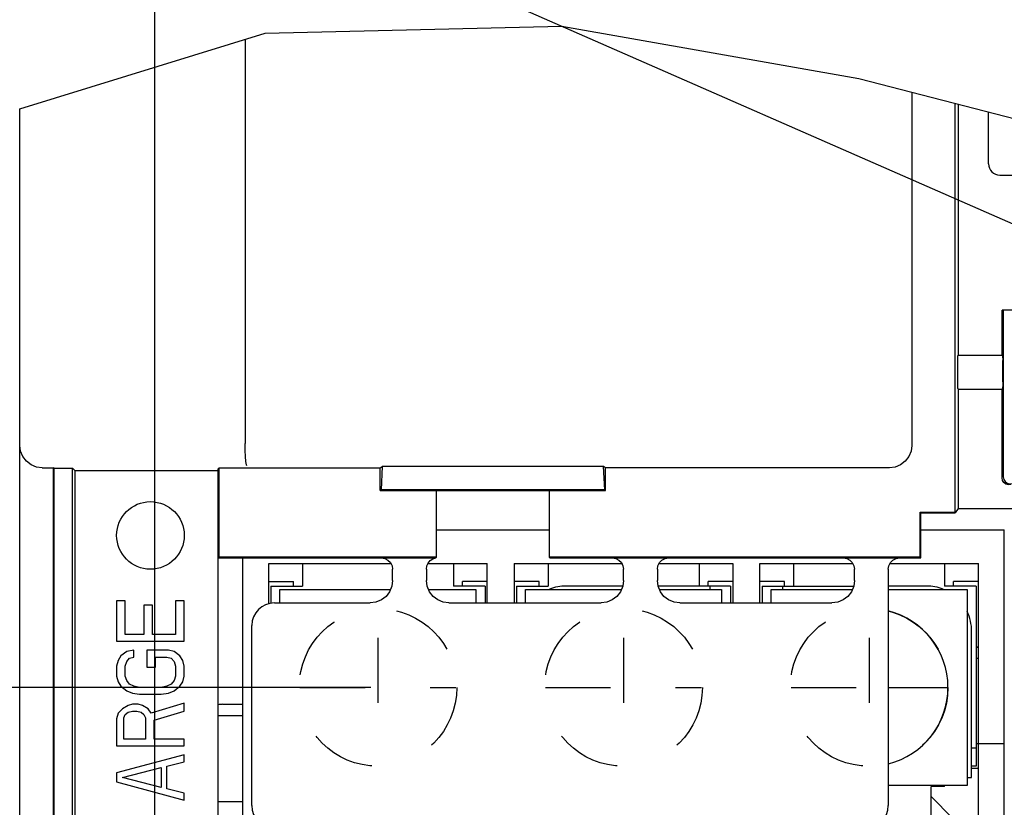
# Model space of a CAD drawing. Extents: x 36 to 410, y 13 to 287.
# Tile 8 of 16: x 192 to 227, y 89 to 117. Entities that reach past the tile are written whole.
import ezdxf

# ---------------------------------------------------------------- set-up
doc = ezdxf.new("R2010")
doc.units = 0
doc.header["$LTSCALE"] = 23.1
doc.linetypes.add('HIDDEN', pattern=[0.2, 0.1, -0.1])
doc.layers.get('0').update_dxf_attribs({"linetype": 'CONTINUOUS'})
for name, color, linetype in [('ALL_CURVE', 7, 'CONTINUOUS'), ('ALL_DIM', 7, 'CONTINUOUS'), ('ALL_NOTE', 7, 'CONTINUOUS'), ('DEFAULT_2', 8, 'HIDDEN')]:
    doc.layers.add(name, color=color, linetype=linetype)
doc.dimstyles.get("Standard").update_dxf_attribs({"dimtxt": 2.5, "dimasz": 2.5, "dimexe": 1.25, "dimexo": 0.625, "dimtad": 1, "dimcen": 2.5, "dimazin": 3, "dimtfac": 1, "dimtmove": 0, "dimatfit": 3})

# ---------------------------------------------------------------- blocks, each defined once
blk = doc.blocks.new('_OPEN')
at = {"color": 0, "linetype": 'BYBLOCK'}
for p, q in [((0, 0), (-1, 0.167)), ((-1, -0.167), (0, 0)), ((-1, 0), (0, 0))]:
    blk.add_line(p, q, dxfattribs=at)
blk = doc.blocks.new('*D18')
at = {"layer": 'ALL_DIM', "color": 2, "linetype": 'CONTINUOUS'}
for p, q in [((204.74, 93.405), (180.49, 93.405)), ((181.49, 93.405), (181.49, 84.805)), ((181.49, 76.205), (181.49, 84.805)), ((204.74, 76.205), (180.49, 76.205))]:
    blk.add_line(p, q, dxfattribs=at)
at = {"layer": 'ALL_DIM', "color": 2, "linetype": 'CONTINUOUS', "xscale": 3, "yscale": 3, "zscale": 3}
for p, rotation in [((181.49, 93.405), 90), ((181.49, 76.205), 270)]:
    blk.add_blockref('_OPEN', p, dxfattribs=dict(at, rotation=rotation))
blk = doc.blocks.new('*D22')
at = {"layer": 'ALL_DIM', "color": 2, "linetype": 'CONTINUOUS'}
for p, q in [((239.67, 102.38), (239.67, 129.848)), ((250.87, 102.38), (250.87, 129.848)), ((245.27, 128.848), (213.857, 128.848)), ((239.67, 128.848), (245.27, 128.848)), ((250.87, 128.848), (245.27, 128.848))]:
    blk.add_line(p, q, dxfattribs=at)
at = {"layer": 'ALL_DIM', "color": 2, "linetype": 'CONTINUOUS', "xscale": 3, "yscale": 3, "zscale": 3, "rotation": 180}
blk.add_blockref('_OPEN', (239.67, 128.848), dxfattribs=at)
at = {"layer": 'ALL_DIM', "color": 2, "linetype": 'CONTINUOUS', "xscale": 3, "yscale": 3, "zscale": 3}
blk.add_blockref('_OPEN', (250.87, 128.848), dxfattribs=at)
blk = doc.blocks.new('*D27')
at = {"layer": 'ALL_DIM', "color": 2, "linetype": 'CONTINUOUS'}
for p, q in [((197.07, 64.255), (197.07, 144.48)), ((230.95, 86.06), (230.95, 144.48)), ((197.07, 143.48), (214.01, 143.48)), ((230.95, 143.48), (214.01, 143.48))]:
    blk.add_line(p, q, dxfattribs=at)
at = {"layer": 'ALL_DIM', "color": 2, "linetype": 'CONTINUOUS', "xscale": 3, "yscale": 3, "zscale": 3, "rotation": 180}
blk.add_blockref('_OPEN', (197.07, 143.48), dxfattribs=at)
at = {"layer": 'ALL_DIM', "color": 2, "linetype": 'CONTINUOUS', "xscale": 3, "yscale": 3, "zscale": 3}
blk.add_blockref('_OPEN', (230.95, 143.48), dxfattribs=at)

msp = doc.modelspace()

# ---------------------------------------------------------------- linework, layer by layer
at = {"color": 7, "linetype": 'CONTINUOUS'}
for p, q in [((200.988, 116.65), (211.522, 116.902)), ((211.522, 116.902), (222.066, 115.038)), ((192.27, 113.957), (200.988, 116.65)), ((200.27, 116.429), (200.27, 102.074)), ((222.066, 115.038), (231.58, 112.575)), ((223.948, 114.55), (223.948, 102.005)), ((225.47, 114.157), (225.47, 99.635)), ((225.598, 114.124), (225.598, 105.205)), ((192.27, 75.705), (192.27, 113.957)), ((226.67, 112.005), (226.67, 113.846)), ((227.07, 111.605), (228.67, 111.605)), ((227.15, 105.205), (227.15, 106.805)), ((229.71, 106.805), (227.15, 106.805)), ((227.192, 106.805), (227.192, 100.882)), ((225.582, 104.191), (225.581, 104.946)), ((225.584, 105.186), (225.598, 105.205)), ((225.598, 105.205), (227.15, 105.205)), ((227.15, 105.205), (227.17, 105.186)), ((227.174, 104.265), (227.174, 105.019)), ((225.584, 104.025), (225.598, 104.005)), ((225.598, 104.005), (225.598, 99.759)), ((225.598, 104.005), (227.15, 104.005)), ((227.15, 104.005), (227.17, 104.025)), ((227.15, 100.847), (227.15, 104.005)), ((193.07, 101.205), (193.47, 101.205)), ((193.47, 83.8), (193.47, 101.205)), ((193.485, 101.191), (193.47, 101.205)), ((193.485, 84.99), (193.485, 101.191)), ((193.485, 101.191), (194.138, 101.191)), ((194.138, 84.99), (194.138, 101.191)), ((194.138, 101.191), (194.221, 101.107)), ((194.221, 101.107), (194.221, 84.566)), ((194.221, 101.107), (199.31, 101.107)), ((199.31, 101.175), (199.353, 101.205)), ((199.31, 65.685), (199.31, 101.175)), ((199.353, 98.035), (199.353, 101.205)), ((199.353, 101.205), (205.07, 101.205)), ((205.07, 101.205), (205.143, 101.256)), ((205.07, 100.405), (205.07, 101.205)), ((205.143, 101.256), (205.099, 100.42)), ((212.998, 101.256), (205.143, 101.256)), ((213.041, 100.42), (212.998, 101.256)), ((213.07, 101.205), (212.998, 101.256)), ((213.07, 100.405), (213.07, 101.205)), ((223.148, 101.205), (213.07, 101.205)), ((205.099, 100.42), (205.07, 100.405)), ((205.07, 100.405), (213.07, 100.405)), ((213.041, 100.42), (205.099, 100.42)), ((207.07, 98.035), (207.07, 100.405)), ((211.07, 100.405), (211.07, 98.035)), ((213.041, 100.42), (213.07, 100.405)), ((225.598, 99.759), (225.491, 99.605)), ((225.598, 99.759), (228.51, 99.759)), ((224.241, 98.035), (224.241, 99.635)), ((224.27, 99.605), (224.241, 99.635)), ((224.241, 99.635), (225.47, 99.635)), ((224.27, 98.005), (224.27, 99.605)), ((224.27, 99.605), (225.491, 99.605)), ((225.491, 99.605), (225.47, 99.635)), ((207.07, 99.005), (211.07, 99.005)), ((224.27, 99.005), (227.23, 99.005)), ((227.23, 80.205), (227.23, 99.005)), ((199.31, 98.019), (199.324, 98.005)), ((199.324, 98.005), (199.353, 98.035)), ((199.324, 98.005), (207.041, 98.005)), ((207.07, 98.035), (199.353, 98.035)), ((200.19, 71.405), (200.19, 98.005)), ((207.07, 98.035), (207.041, 98.005)), ((211.07, 98.035), (211.099, 98.005)), ((224.241, 98.035), (211.07, 98.035)), ((211.099, 98.005), (224.27, 98.005)), ((224.27, 98.005), (224.241, 98.035)), ((201.11, 96.376), (201.11, 97.805)), ((201.11, 97.805), (205.452, 97.805)), ((202.31, 97.805), (202.31, 97.005)), ((205.51, 97.205), (205.51, 97.605)), ((206.71, 97.611), (206.71, 97.205)), ((206.763, 97.805), (208.87, 97.805)), ((207.67, 97.805), (207.67, 97.005)), ((208.87, 96.405), (208.87, 97.805)), ((209.83, 97.805), (209.83, 96.405)), ((209.83, 97.805), (213.652, 97.805)), ((211.03, 97.805), (211.03, 97.005)), ((213.71, 97.205), (213.71, 97.605)), ((214.91, 97.605), (214.91, 97.205)), ((214.968, 97.805), (217.59, 97.805)), ((216.39, 97.805), (216.39, 97.005)), ((217.59, 97.805), (217.59, 96.405)), ((218.55, 96.405), (218.55, 97.805)), ((218.55, 97.805), (221.852, 97.805)), ((219.75, 97.805), (219.75, 97.005)), ((221.91, 97.205), (221.91, 97.605)), ((223.11, 97.605), (223.11, 89.205)), ((223.168, 97.805), (226.31, 97.805)), ((225.11, 97.805), (225.11, 97.005)), ((226.31, 84.685), (226.31, 97.805)), ((201.11, 97.165), (201.99, 97.165)), ((201.19, 97.005), (201.19, 96.393)), ((201.19, 97.005), (202.31, 97.005)), ((201.51, 96.405), (201.51, 96.885)), ((201.51, 96.885), (205.436, 96.885)), ((201.99, 97.005), (201.99, 97.165)), ((206.784, 96.885), (208.47, 96.885)), ((208.79, 97.005), (207.67, 97.005)), ((207.99, 97.005), (207.99, 97.165)), ((208.87, 97.165), (207.99, 97.165)), ((208.47, 96.885), (208.47, 96.405)), ((208.79, 97.005), (208.79, 96.405)), ((210.71, 97.165), (209.83, 97.165)), ((209.91, 97.005), (209.91, 96.405)), ((209.91, 97.005), (211.03, 97.005)), ((210.23, 96.405), (210.23, 96.885)), ((210.23, 96.885), (213.636, 96.885)), ((210.71, 97.005), (210.71, 97.165)), ((213.684, 97.005), (211.67, 97.005)), ((217.51, 97.005), (214.936, 97.005)), ((214.984, 96.885), (217.19, 96.885)), ((216.71, 97.005), (216.71, 97.165)), ((217.59, 97.165), (216.71, 97.165)), ((216.79, 96.885), (216.79, 97.005)), ((217.19, 96.885), (217.19, 96.405)), ((217.51, 97.005), (217.51, 96.405)), ((219.43, 97.165), (218.55, 97.165)), ((218.63, 97.005), (218.63, 96.405)), ((218.63, 97.005), (221.884, 97.005)), ((218.95, 96.405), (218.95, 96.885)), ((218.95, 96.885), (221.836, 96.885)), ((219.35, 97.005), (219.35, 96.885)), ((219.43, 97.005), (219.43, 97.165)), ((224.47, 97.005), (223.11, 97.005)), ((223.11, 96.885), (225.91, 96.885)), ((226.23, 97.005), (225.11, 97.005)), ((225.43, 97.005), (225.43, 97.165)), ((226.31, 97.165), (225.43, 97.165)), ((225.91, 96.885), (225.91, 89.925)), ((226.23, 97.005), (226.23, 90.605)), ((195.71, 96.485), (195.71, 95.045)), ((196.016, 96.485), (195.71, 96.485)), ((196.016, 95.285), (196.016, 96.485)), ((196.68, 96.325), (196.68, 95.285)), ((196.987, 96.325), (196.68, 96.325)), ((196.987, 95.285), (196.987, 96.325)), ((197.804, 96.485), (197.804, 95.285)), ((198.11, 96.485), (197.804, 96.485)), ((198.11, 95.045), (198.11, 96.485)), ((201.31, 96.405), (204.71, 96.405)), ((207.51, 96.405), (212.91, 96.405)), ((215.71, 96.405), (221.11, 96.405)), ((200.51, 89.205), (200.51, 95.605)), ((196.68, 95.285), (196.016, 95.285)), ((197.804, 95.285), (196.987, 95.285)), ((226.07, 90.205), (226.07, 95.405)), ((195.71, 95.045), (198.11, 95.045)), ((226.23, 94.812), (226.31, 94.871)), ((195.863, 94.525), (195.761, 94.365)), ((196.067, 94.685), (195.863, 94.525)), ((196.323, 94.725), (196.067, 94.685)), ((196.067, 94.325), (196.17, 94.445)), ((196.17, 94.445), (196.323, 94.485)), ((196.323, 94.485), (196.323, 94.725)), ((196.782, 94.725), (196.782, 94.125)), ((197.548, 94.725), (196.782, 94.725)), ((197.089, 94.125), (197.089, 94.485)), ((197.089, 94.485), (197.497, 94.485)), ((197.497, 94.485), (197.65, 94.445)), ((197.753, 94.685), (197.548, 94.725)), ((197.65, 94.445), (197.753, 94.325)), ((197.957, 94.525), (197.753, 94.685)), ((198.059, 94.365), (197.957, 94.525)), ((226.23, 94.445), (226.31, 94.445)), ((195.761, 94.365), (195.71, 94.165)), ((195.71, 94.165), (195.71, 93.805)), ((196.016, 94.165), (196.067, 94.325)), ((196.016, 93.805), (196.016, 94.165)), ((196.782, 94.125), (197.089, 94.125)), ((197.753, 94.325), (197.804, 94.165)), ((197.804, 94.165), (197.804, 93.805)), ((198.11, 94.165), (198.059, 94.365)), ((198.11, 93.805), (198.11, 94.165)), ((195.71, 93.805), (195.761, 93.605)), ((196.067, 93.645), (196.016, 93.805)), ((197.804, 93.805), (197.753, 93.645)), ((198.059, 93.605), (198.11, 93.805)), ((195.761, 93.605), (195.863, 93.445)), ((195.863, 93.445), (196.067, 93.285)), ((196.17, 93.525), (196.067, 93.645)), ((196.323, 93.445), (196.17, 93.525)), ((196.527, 93.405), (196.323, 93.445)), ((197.293, 93.405), (196.527, 93.405)), ((197.497, 93.445), (197.293, 93.405)), ((197.65, 93.525), (197.497, 93.445)), ((197.753, 93.645), (197.65, 93.525)), ((197.753, 93.285), (197.957, 93.445)), ((197.957, 93.445), (198.059, 93.605)), ((196.067, 93.285), (196.272, 93.205)), ((196.272, 93.205), (196.527, 93.165)), ((196.527, 93.165), (197.293, 93.165)), ((197.293, 93.165), (197.548, 93.205)), ((197.548, 93.205), (197.753, 93.285)), ((196.119, 92.765), (195.914, 92.645)), ((196.272, 92.805), (196.119, 92.765)), ((196.476, 92.805), (196.272, 92.805)), ((196.629, 92.765), (196.476, 92.805)), ((196.833, 92.645), (196.629, 92.765)), ((198.11, 92.845), (196.936, 92.485)), ((198.11, 92.565), (198.11, 92.845)), ((199.47, 92.805), (200.19, 92.805)), ((195.761, 92.485), (195.71, 92.285)), ((195.914, 92.645), (195.761, 92.485)), ((195.965, 92.325), (196.016, 92.445)), ((195.965, 91.565), (195.965, 92.325)), ((196.016, 92.445), (196.119, 92.525)), ((196.119, 92.525), (196.272, 92.565)), ((196.272, 92.565), (196.425, 92.565)), ((196.425, 92.565), (196.578, 92.525)), ((196.578, 92.525), (196.68, 92.445)), ((196.68, 92.445), (196.731, 92.325)), ((196.731, 92.325), (196.731, 91.565)), ((196.936, 92.485), (196.833, 92.645)), ((197.038, 92.245), (198.11, 92.565)), ((195.71, 92.285), (195.71, 91.325)), ((197.038, 91.565), (197.038, 92.245)), ((195.71, 91.325), (198.11, 91.325)), ((196.731, 91.565), (195.965, 91.565)), ((198.11, 91.565), (197.038, 91.565)), ((198.11, 91.325), (198.11, 91.565)), ((227.23, 91.405), (226.23, 91.405)), ((198.11, 91.005), (195.71, 90.365)), ((198.11, 90.765), (198.11, 91.005)), ((226.23, 91.245), (226.07, 91.245)), ((195.914, 90.205), (197.293, 90.565)), ((197.293, 90.565), (197.293, 89.845)), ((197.497, 90.605), (198.11, 90.765)), ((197.497, 89.805), (197.497, 90.605)), ((226.23, 90.605), (226.07, 90.605)), ((195.71, 90.365), (195.71, 90.045)), ((226.31, 90.525), (226.07, 90.525)), ((195.71, 90.045), (198.11, 89.405)), ((197.293, 89.845), (195.914, 90.205)), ((225.91, 89.925), (223.11, 89.925)), ((224.63, 88.685), (224.63, 89.885)), ((225.11, 89.885), (224.63, 89.885)), ((225.11, 89.885), (225.11, 89.925)), ((225.91, 90.205), (226.07, 90.205)), ((198.11, 89.645), (197.497, 89.805)), ((198.11, 89.405), (198.11, 89.645)), ((224.63, 89.525), (225.39, 88.765)), ((200.19, 89.344), (199.31, 89.344))]:
    msp.add_line(p, q, dxfattribs=at)
at = {"color": 3, "linetype": 'CONTINUOUS'}
msp.add_line((199.31, 92.405), (200.19, 92.405), dxfattribs=at)
at = {"color": 7, "linetype": 'CONTINUOUS'}
for points in [[(225.581, 104.946), (225.582, 105.019), (225.582, 105.085), (225.583, 105.138), (225.583, 105.173), (225.584, 105.186)], [(227.17, 105.186), (227.171, 105.173), (227.172, 105.138), (227.173, 105.085), (227.174, 105.019)], [(227.174, 104.265), (227.174, 104.191), (227.173, 104.125), (227.172, 104.072), (227.171, 104.038), (227.17, 104.025)], [(225.584, 104.025), (225.583, 104.038), (225.583, 104.072), (225.582, 104.125), (225.582, 104.191)], [(193.07, 101.205), (192.863, 101.232), (192.67, 101.312), (192.504, 101.44), (192.377, 101.605), (192.297, 101.798), (192.27, 102.005)], [(200.334, 101.274), (200.315, 101.315), (200.297, 101.43), (200.283, 101.606), (200.273, 101.828), (200.27, 102.074)], [(223.948, 102.005), (223.921, 101.798), (223.841, 101.605), (223.714, 101.439), (223.548, 101.312), (223.355, 101.232), (223.148, 101.205)], [(227.466, 100.619), (227.376, 100.608), (227.289, 100.63), (227.215, 100.682), (227.167, 100.759), (227.15, 100.847)], [(227.192, 100.882), (227.209, 100.794), (227.257, 100.718), (227.33, 100.665), (227.418, 100.643), (227.507, 100.655)], [(205.11, 98.005), (205.234, 97.986), (205.345, 97.929), (205.434, 97.84), (205.49, 97.729), (205.51, 97.605)], [(206.71, 97.611), (206.726, 97.722), (206.771, 97.823), (206.842, 97.909), (206.935, 97.971), (207.041, 98.005)], [(213.31, 98.005), (213.434, 97.986), (213.545, 97.929), (213.634, 97.84), (213.69, 97.729), (213.71, 97.605)], [(214.91, 97.605), (214.93, 97.729), (214.986, 97.84), (215.075, 97.929), (215.186, 97.986), (215.31, 98.005)], [(221.51, 98.005), (221.634, 97.986), (221.745, 97.929), (221.834, 97.84), (221.89, 97.729), (221.91, 97.605)], [(223.11, 97.605), (223.13, 97.729), (223.186, 97.84), (223.275, 97.929), (223.386, 97.986), (223.51, 98.005)], [(205.51, 97.205), (205.483, 96.998), (205.403, 96.805), (205.276, 96.639), (205.11, 96.512), (204.917, 96.432), (204.71, 96.405)], [(207.51, 96.405), (207.303, 96.432), (207.11, 96.512), (206.944, 96.639), (206.817, 96.805), (206.737, 96.998), (206.71, 97.205)], [(213.71, 97.205), (213.683, 96.998), (213.603, 96.805), (213.476, 96.639), (213.31, 96.512), (213.117, 96.432), (212.91, 96.405)], [(215.71, 96.405), (215.503, 96.432), (215.31, 96.512), (215.144, 96.639), (215.017, 96.805), (214.937, 96.998), (214.91, 97.205)], [(221.91, 97.205), (221.883, 96.998), (221.803, 96.805), (221.676, 96.639), (221.51, 96.512), (221.317, 96.432), (221.11, 96.405)]]:
    msp.add_lwpolyline(points, dxfattribs=at)
msp.add_circle((196.91, 98.805), 1.2, dxfattribs=at)
for centre, radius, start, end in [((227.07, 112.005), 0.4, 180, 270), ((211.67, 95.405), 1.6, 90, 111.545), ((224.47, 95.405), 1.6, 68.455, 90), ((201.31, 95.605), 0.8, 90, 180), ((222.43, 93.405), 2.8, 284.2018, 76.0093), ((224.47, 95.405), 1.6, 0, 25.818), ((199.47, 92.005), 0.8, 90.0001, 101.6279), ((201.31, 89.205), 0.8, 180, 270), ((222.31, 89.205), 0.8, 270, 360)]:
    msp.add_arc(centre, radius, start, end, dxfattribs=at)
at = {"layer": 'ALL_CURVE', "color": 40, "linetype": 'CONTINUOUS'}
msp.add_line((223.11, 93.405), (225.2, 93.405), dxfattribs=at)
at = {"layer": 'ALL_NOTE', "color": 2, "linetype": 'CONTINUOUS'}
msp.add_line((238.07, 105.249), (192.263, 125.342), dxfattribs=at)
at = {"layer": 'DEFAULT_2', "color": 8, "linetype": 'HIDDEN'}
for p, q in [((204.99, 95.165), (204.99, 91.645)), ((213.71, 95.165), (213.71, 91.645)), ((222.43, 95.165), (222.43, 91.645)), ((202.22, 93.405), (207.76, 93.405)), ((210.94, 93.405), (216.48, 93.405)), ((219.66, 93.405), (225.2, 93.405))]:
    msp.add_line(p, q, dxfattribs=at)
for centre in [(204.99, 93.405), (213.71, 93.405), (222.43, 93.405)]:
    msp.add_circle(centre, 2.8, dxfattribs=at)

# ---------------------------------------------------------------- dimensions: what is measured, and where the dimension line sits
at = {"layer": 'ALL_DIM', "color": 2, "linetype": 'CONTINUOUS'}
for base, p1, p2, angle, picture, middle in [((197.07, 143.48), (230.95, 86.06), (197.07, 64.255), 180, '*D27', (209.305, 144.105)), ((181.49, 93.405), (204.74, 76.205), (204.74, 93.405), 90, '*D18', (180.865, 80.991))]:
    dim = msp.add_linear_dim(base=base, p1=p1, p2=p2, angle=angle, dimstyle='Standard', dxfattribs=at)
    dim.commit()
    dim.dimension.update_dxf_attribs({"geometry": picture, "text_midpoint": middle, "dimtype": 128})
dim = msp.add_linear_dim(base=(250.87, 128.848), p1=(239.67, 102.38), p2=(250.87, 102.38), dimstyle='Standard', dxfattribs=at)
dim.commit()
dim.dimension.update_dxf_attribs({"geometry": '*D22', "text_midpoint": (213.857, 129.473), "dimtype": 128})

doc.saveas('drawing.dxf')
